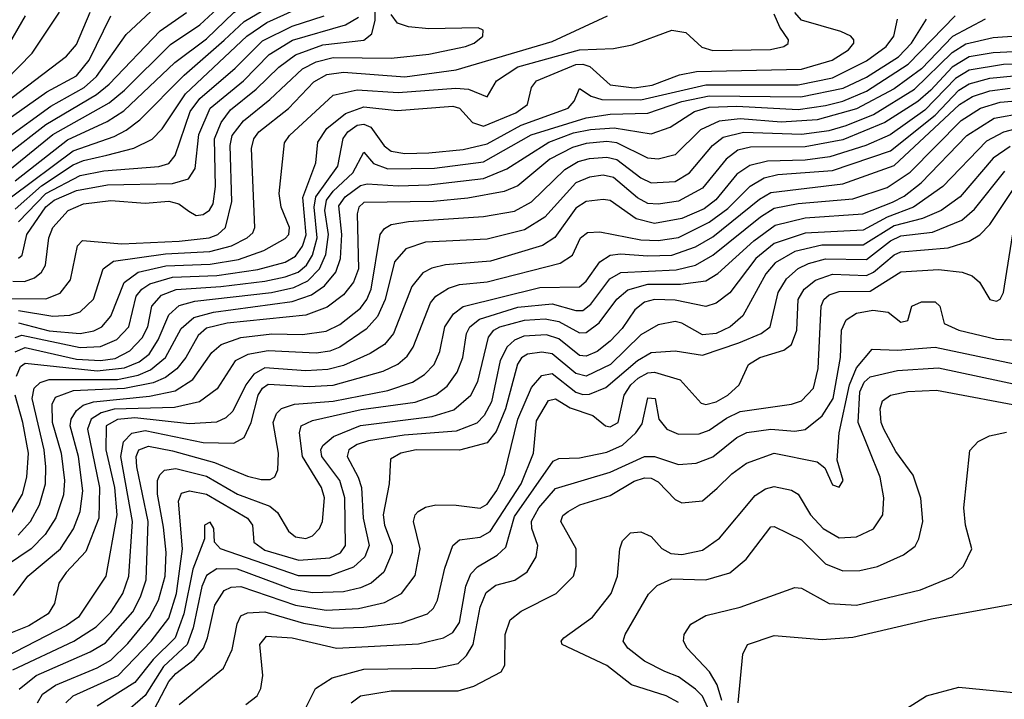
# Model space of a CAD drawing. Extents: x 997028 to 1115134, y 536408 to 618974.
# Tile 254 of 256: x 1047679 to 1050558, y 574435 to 576424. Entities that reach past the tile are written whole.
import ezdxf

# ---------------------------------------------------------------- set-up
doc = ezdxf.new("R2010")
doc.units = 0

msp = doc.modelspace()

# ---------------------------------------------------------------- linework, layer by layer
at = {"layer": '0CON10XD'}
for points in [[(1047665, 575951.8), (1047817.9, 576072.1), (1047934.7, 576125.3), (1047983.3, 576156.7), (1048132.1, 576297.9), (1048225, 576367.6), (1048304.8, 576445), (1048441.1, 576535), (1048466.4, 576563.6), (1048484, 576596), (1048519.2, 576775), (1048564.2, 576885), (1048561.4, 576915), (1048506.9, 576995), (1048498.3, 577055), (1048489.3, 577075), (1048462.8, 577095), (1048353, 577145), (1048302.1, 577175), (1048279.8, 577205), (1048280.2, 577235)], [(1047637.7, 576075), (1047770, 576170), (1047867.1, 576225), (1047902.8, 576257.2), (1047990.3, 576379.7), (1048118.6, 576501.4)], [(1047655, 575905.5), (1047835, 576040), (1047955, 576082.2), (1047989.9, 576100.1), (1048029.7, 576130.3), (1048159, 576261), (1048276.3, 576363.7), (1048335, 576418.3), (1048477.4, 576502.6)], [(1047655, 575989.3), (1047775, 576087.1), (1047939.8, 576180.2), (1047985, 576217), (1048119.1, 576350.9), (1048205, 576408.8), (1048281.4, 576478.6)], [(1047658.3, 575658.3), (1047692.7, 575657.3), (1047721.6, 575668.4), (1047741.9, 575685), (1047754, 575705), (1047763.8, 575785), (1047775.6, 575815), (1047820.2, 575865), (1047865, 575884.5), (1047944.8, 575894.8), (1048045, 575886.7), (1048115, 575892.7), (1048143.6, 575885), (1048172.8, 575862.8), (1048195, 575850.8), (1048215, 575853.7), (1048233.4, 575866.6), (1048244, 575885), (1048250.8, 575935), (1048248.5, 576075), (1048267.7, 576122.3), (1048295, 576159.4), (1048370.2, 576219.8), (1048436.2, 576285), (1048485, 576320.8), (1048565, 576349.8), (1048685, 576363.5), (1048707.8, 576382.2), (1048718, 576422), (1048716.5, 576476.5)], [(1047665, 575869.5), (1047742.3, 575937.7), (1047835, 575998.7), (1047865, 576011.8), (1047933, 576027), (1048012.5, 576047.5), (1048065.9, 576074.1), (1048095.4, 576104.6), (1048163.5, 576206.5), (1048343.1, 576375), (1048401, 576415), (1048511.4, 576465)], [(1047586.4, 576143.6), (1047815, 576316.8), (1047845, 576351.3), (1047884.5, 576445.5)], [(1047611.2, 576108.8), (1047758, 576212), (1047845, 576259.5), (1047881.5, 576305), (1047944.8, 576435)], [(1047621.8, 575608.2), (1047755, 575606.5), (1047796.6, 575623.4), (1047827.2, 575662.8), (1047848, 575762), (1047862.5, 575777.5), (1047977.4, 575767.4), (1048145, 575775.9), (1048232.3, 575785), (1048257.9, 575795), (1048280.4, 575815), (1048298.7, 575891.3), (1048294.4, 576055), (1048300.1, 576085), (1048332.7, 576127.3), (1048410.4, 576189.6), (1048505, 576279.6), (1048545, 576300.3), (1048595, 576312.6), (1048765, 576310.9), (1048875, 576322.8), (1048982.5, 576345), (1049007.5, 576355), (1049032.5, 576375), (1049033.3, 576393.3), (1049019.5, 576399.5), (1048875, 576396.3), (1048815, 576402.9), (1048783.7, 576413.7), (1048765, 576438.9)], [(1047635.6, 576245), (1047714.9, 576325.1), (1047794.8, 576445.2)], [(1047638.4, 576335), (1047695.7, 576435)], [(1047645, 576031.2), (1047755, 576116.4), (1047903.5, 576205), (1047939.7, 576235), (1048089.5, 576390.5), (1048166.2, 576445)], [(1047665, 575494.1), (1047685, 575500.4), (1047855.5, 575464.5), (1047915, 575466.9), (1047962.7, 575487.3), (1047997.7, 575525), (1048019.3, 575615), (1048035.2, 575635), (1048059.4, 575650.6), (1048125, 575670.3), (1048254.9, 575675.1), (1048375, 575692.9), (1048455, 575714.1), (1048485, 575731.3), (1048505, 575760.7), (1048516.3, 575793.7), (1048506.8, 575903.2), (1048544, 576005), (1048550.4, 576065), (1048576.8, 576105), (1048631.4, 576148.6), (1048685, 576168.2), (1048782.6, 576157.4), (1048945, 576170.7), (1048965, 576164.2), (1049002.4, 576122.4), (1049035, 576112.4), (1049129.1, 576150.9), (1049162.9, 576175), (1049174.7, 576225), (1049189.6, 576245), (1049305, 576292.6), (1049325, 576293.8), (1049346.1, 576286.1), (1049405, 576232.7), (1049475, 576224.5), (1049528, 576232), (1049607.6, 576262.4), (1049657.9, 576272.1), (1049965, 576278.6), (1050053.8, 576305), (1050102.4, 576335), (1050117.3, 576355), (1050117.5, 576365), (1050108.8, 576375), (1050079.2, 576389.2), (1049965, 576422.2), (1049945.2, 576445)], [(1047674, 574915), (1047710.5, 574955), (1047736.4, 575003.6), (1047754.3, 575065), (1047755.1, 575115), (1047750.1, 575165), (1047715.2, 575314.8), (1047721.1, 575345), (1047738.1, 575361.9), (1047765, 575370.3), (1047965, 575371), (1048025, 575383.2), (1048061.4, 575398.6), (1048105.1, 575435), (1048150.4, 575519.6), (1048188.2, 575551.8), (1048245, 575568.2), (1048475, 575598.5), (1048531.4, 575618.6), (1048570, 575645), (1048602.5, 575685), (1048616.8, 575725), (1048620.3, 575795), (1048611.5, 575878.5), (1048630.6, 575905), (1048675, 575938.1), (1048695, 575943), (1048785, 575937), (1048875, 575940), (1049035, 575959.3), (1049103.3, 575986.7), (1049225.3, 576065), (1049297.9, 576092.1), (1049347.8, 576102.2), (1049417.2, 576107.2), (1049525, 576089.4), (1049580.6, 576109.4), (1049651.2, 576155), (1049695, 576167.1), (1049775, 576170.4), (1049955, 576160.7), (1050035, 576172), (1050085, 576185.1), (1050155, 576214.3), (1050276.9, 576293.1), (1050414, 576435)], [(1047675, 575536.6), (1047765, 575513.3), (1047855, 575504.9), (1047895, 575512.7), (1047919.2, 575525), (1047945, 575556.1), (1047984.1, 575655), (1048025.1, 575684.9), (1048106.3, 575703.7), (1048235, 575708.2), (1048318.2, 575721.8), (1048392.3, 575747.7), (1048455, 575783.3), (1048465.2, 575795), (1048467.2, 575815), (1048442.7, 575875), (1048436.8, 575915), (1048452.9, 576062.9), (1048467.9, 576085), (1048595, 576202.3), (1048665, 576218.4), (1048785, 576210.3), (1048953.5, 576223.5), (1048990.5, 576220.5), (1049045, 576197.5), (1049072.4, 576245), (1049135, 576285.6), (1049315, 576335.6), (1049415, 576338.8), (1049469.8, 576350.2), (1049585, 576392.4), (1049626.4, 576386.4), (1049673.2, 576343.2), (1049705, 576333.4), (1049873.6, 576336.4), (1049912.5, 576345), (1049925.9, 576354.1), (1049926.2, 576365), (1049901.2, 576401.2), (1049885, 576439.3)], [(1047675, 575572.8), (1047775, 575556.1), (1047825, 575559.2), (1047855, 575568.4), (1047894, 575606), (1047923, 575695), (1047953.1, 575716.9), (1048105, 575738.4), (1048234.4, 575745.6), (1048297.7, 575762.3), (1048343.2, 575785), (1048359.9, 575800.1), (1048365.7, 575815), (1048356.5, 576046.5), (1048362.8, 576075), (1048377.7, 576095), (1048465, 576163.2), (1048538.6, 576241.4), (1048576.8, 576263.2), (1048625, 576270.4), (1048805, 576256.7), (1048955, 576276.5), (1049235, 576359.4), (1049396.9, 576435)], [(1047675, 575832.3), (1047754.7, 575915), (1047855, 575967.5), (1047925, 575981.5), (1048085, 575993.5), (1048115, 576002.5), (1048133.5, 576026.5), (1048177.1, 576155), (1048205, 576192.7), (1048308.8, 576281.2), (1048388.5, 576361.5), (1048475.7, 576404.3), (1048568.8, 576435)], [(1050501.2, 576425), (1050406, 576374), (1050315, 576279.4), (1050235, 576221.2), (1050125, 576162.3), (1050010.8, 576130.8), (1049905, 576124), (1049785, 576133.1), (1049723.9, 576126.1), (1049669, 576101), (1049595, 576027.6), (1049545, 576015.6), (1049515, 576018.5), (1049425, 576063.5), (1049395, 576067.1), (1049335, 576061.4), (1049295, 576049.3), (1049229, 576015), (1049135, 575937.8), (1049095, 575920.5), (1048988.8, 575901.2), (1048888.7, 575891.3), (1048685, 575888.8), (1048670, 575875), (1048665.5, 575855), (1048668.9, 575695), (1048654.4, 575655.6), (1048625, 575618.4), (1048577.6, 575582.4), (1048515, 575559.3), (1048284.7, 575535.3), (1048225, 575520.7), (1048200.4, 575499.6), (1048164.2, 575435), (1048138, 575402), (1048105, 575376.7), (1048069.2, 575360.8), (1047985.3, 575344.7), (1047835, 575337.1), (1047782.3, 575317.7), (1047772.8, 575297.2), (1047773.7, 575246.3), (1047800.2, 575155), (1047809.7, 575075), (1047806.3, 575033.7), (1047784.4, 574965.6), (1047753.2, 574916.8), (1047712.2, 574875), (1047533.8, 574755)], [(1047665, 575452), (1047695, 575464.4), (1047845, 575429.9), (1047915, 575425.9), (1047957.9, 575432.1), (1048001, 575455), (1048037, 575493), (1048053.2, 575525), (1048065.2, 575585), (1048092.8, 575617.2), (1048135.8, 575634.2), (1048266.9, 575643.1), (1048395, 575658.1), (1048455, 575671.1), (1048492.4, 575685), (1048517.1, 575705), (1048535.1, 575734.9), (1048548.3, 575785), (1048539.5, 575875), (1048544.7, 575905.3), (1048608.4, 575995), (1048624.3, 576075.7), (1048638.4, 576095), (1048665, 576114.6), (1048685, 576118.1), (1048705, 576108.8), (1048744.4, 576054.4), (1048765, 576039.1), (1048805, 576031.7), (1048875, 576033.9), (1048975, 576044.1), (1049045, 576060.7), (1049144.8, 576115), (1049282.4, 576165), (1049300, 576185), (1049315, 576222), (1049349.7, 576199.7), (1049380.4, 576190.4), (1049495, 576189.4), (1049685, 576232.8), (1049955, 576232.5), (1050055, 576252.9), (1050155, 576303.1), (1050212, 576345), (1050234.2, 576375), (1050245.3, 576425)], [(1047669.6, 575380.4), (1047680.9, 575409.1), (1047695, 575418.8), (1047905, 575396.5), (1047984.9, 575405.1), (1048027.8, 575422.2), (1048057.3, 575445), (1048083, 575487), (1048115, 575559.5), (1048145, 575587.7), (1048190.4, 575599.6), (1048414.8, 575625.2), (1048479.7, 575640.3), (1048521, 575659), (1048555.6, 575694.4), (1048573.7, 575736.3), (1048581.7, 575795), (1048570.9, 575865), (1048575.9, 575895), (1048595, 575921.5), (1048652.4, 575975), (1048684.6, 576035.4), (1048713, 576003), (1048755, 575987.2), (1048891.1, 575988.9), (1049035, 576007.8), (1049173.6, 576086.4), (1049335, 576136.2), (1049405, 576146.7), (1049515, 576149.7), (1049615, 576184), (1049695, 576201), (1049962.7, 576197.3), (1050086.7, 576223.3), (1050155, 576255.8), (1050247.8, 576315), (1050286.5, 576355), (1050330, 576425)], [(1047675, 575725.6), (1047685.3, 575735), (1047699.7, 575795), (1047755, 575876.4), (1047779.4, 575895), (1047845, 575924.1), (1047935, 575940.6), (1048125.8, 575944.2), (1048171.9, 575958.1), (1048191.5, 575988.5), (1048202.8, 576087.2), (1048235.8, 576164.2), (1048333.3, 576245), (1048408.1, 576321.9), (1048476.3, 576363.7), (1048631.3, 576408.7), (1048669.2, 576430.8)], [(1047660.9, 574739.1), (1047702.5, 574795), (1047797.7, 574875), (1047836.2, 574933.8), (1047855, 574984.4), (1047862.8, 575045), (1047850.6, 575145), (1047826.4, 575235), (1047829.4, 575255), (1047845, 575280.2), (1047864.5, 575295.5), (1047894.4, 575305.6), (1048058.4, 575321.6), (1048132.7, 575337.3), (1048185, 575370.7), (1048240.7, 575449.3), (1048267.2, 575472.8), (1048325, 575494.1), (1048415.6, 575504.4), (1048505, 575502.4), (1048575, 575512.6), (1048615, 575532), (1048675, 575579.8), (1048694, 575605), (1048706.1, 575635), (1048732.5, 575795), (1048745, 575812.3), (1048765, 575823.8), (1048815, 575832.6), (1049035, 575847.2), (1049125, 575862.9), (1049175, 575890.6), (1049272.2, 575985), (1049311.5, 576008.5), (1049345, 576017), (1049395, 576021.3), (1049424.3, 576014.3), (1049495, 575960.5), (1049525, 575946.1), (1049595, 575949.7), (1049636.6, 575975), (1049704.3, 576055.7), (1049735, 576079.4), (1049795, 576094.7), (1049965, 576088.2), (1050045, 576099.7), (1050095, 576113.6), (1050175, 576146.1), (1050295, 576219.9), (1050405, 576327.5), (1050445, 576353.2), (1050525, 576370.9), (1050705, 576384.5)], [(1050745, 576337.6), (1050525, 576326.2), (1050455, 576315.1), (1050405.1, 576285), (1050342.7, 576217.3), (1050305, 576184.5), (1050207.8, 576122.2), (1050085, 576072), (1049975, 576051.2), (1049815, 576050.1), (1049778.5, 576041.5), (1049744.2, 576015.8), (1049675, 575930.2), (1049605, 575892.4), (1049545, 575884), (1049515, 575886), (1049485, 575902.7), (1049415, 575961.6), (1049385, 575968.4), (1049345, 575963), (1049305, 575946.5), (1049214.5, 575845.5), (1049155, 575808.8), (1049045, 575781.5), (1048865, 575772.1), (1048807.4, 575752.6), (1048774.1, 575715), (1048747.6, 575605), (1048724.7, 575555.3), (1048692, 575518), (1048615.1, 575464.9), (1048585, 575453.4), (1048545, 575447.9), (1048404.9, 575455.1), (1048345.9, 575444.1), (1048308.4, 575425), (1048256.2, 575343.8), (1048204.6, 575305.4), (1048131.3, 575288.7), (1047955, 575284), (1047916.4, 575273.6), (1047887.8, 575255), (1047877.1, 575225), (1047911.8, 575055), (1047910.1, 574965), (1047872.4, 574867.6), (1047814.1, 574805.9), (1047792.7, 574775), (1047780.8, 574715), (1047762.1, 574685), (1047705, 574649.7), (1047622.9, 574617.1)], [(1050795, 576300.3), (1050555, 576291.9), (1050454.6, 576275.4), (1050415, 576251.4), (1050325, 576158.3), (1050223.7, 576086.3), (1050152.4, 576055), (1050047.7, 576022.3), (1049975, 576012.8), (1049865, 576009.1), (1049813.1, 575996.9), (1049775, 575971.5), (1049713.6, 575896.4), (1049679.6, 575870.4), (1049615, 575842.1), (1049535, 575827.4), (1049480.8, 575840.8), (1049405, 575894), (1049385, 575897.6), (1049335, 575892), (1049305, 575871.7), (1049243.6, 575786.4), (1049206.8, 575763.2), (1049055, 575716.7), (1048923.9, 575706.1), (1048883.7, 575696.3), (1048857.5, 575682.5), (1048825, 575642.9), (1048772, 575505), (1048745, 575473.3), (1048703.1, 575446.9), (1048625, 575411.4), (1048579.6, 575400.4), (1048515, 575396.5), (1048395, 575405.1), (1048363.3, 575386.7), (1048339.3, 575355), (1048302.1, 575277.9), (1048281.3, 575258.7), (1048253.9, 575246.1), (1048175, 575240.6), (1048015, 575258.7), (1047965, 575254.1), (1047931.6, 575235), (1047930.5, 575165), (1047955.7, 575055), (1047962.6, 574975), (1047930.5, 574795), (1047850.4, 574675), (1047815, 574650.7), (1047605, 574542.8)], [(1047658.7, 574521.3), (1047836.8, 574605), (1047902.5, 574647.5), (1047945, 574690.2), (1047980.1, 574745), (1047997.4, 574795), (1048008.1, 574955), (1047974.7, 575145), (1047981.8, 575188.2), (1048006.4, 575213.6), (1048045, 575221.4), (1048215, 575186.7), (1048305, 575184.3), (1048335, 575200.7), (1048355.4, 575244.6), (1048375.7, 575325), (1048388.4, 575345), (1048405, 575356.9), (1048525, 575350.7), (1048595, 575353.7), (1048741.5, 575395), (1048784.6, 575415.4), (1048811.4, 575438.6), (1048829.1, 575465), (1048879.3, 575595), (1048895.3, 575615), (1048932, 575638), (1048965, 575648.3), (1049045, 575656.6), (1049258.8, 575711.2), (1049294.7, 575735), (1049318.2, 575785), (1049338.7, 575801.3), (1049375, 575802.4), (1049495, 575779.3), (1049545, 575777.7), (1049605, 575786.4), (1049695, 575831.2), (1049748.8, 575871.2), (1049814, 575936), (1049855, 575960.9), (1049895, 575970.6), (1050055, 575982.3), (1050225, 576039.4), (1050355, 576144.3), (1050425, 576217.7), (1050455, 576235.7), (1050515, 576252.2), (1050585, 576259.5)], [(1047677.2, 574465), (1047727.1, 574505), (1047885, 574574), (1047929.4, 574600.6), (1048009.1, 574690.9), (1048032.2, 574735), (1048047.9, 574785), (1048053.8, 574955), (1048020.9, 575115), (1048019, 575145), (1048026.8, 575165), (1048055, 575175.4), (1048125, 575161.6), (1048247.8, 575127.8), (1048345, 575087.5), (1048385, 575078.1), (1048411.4, 575078.6), (1048425, 575085.6), (1048433.6, 575106.4), (1048435.5, 575155), (1048420, 575245), (1048429.1, 575270.9), (1048444.2, 575285.8), (1048481.7, 575298.3), (1048595, 575307.2), (1048755, 575338.6), (1048827.3, 575362.7), (1048862.5, 575385), (1048890.2, 575415), (1048907.4, 575452.6), (1048921.5, 575525), (1048946.8, 575563.2), (1048975, 575584.1), (1049199.7, 575640.3), (1049315, 575642), (1049335, 575658.9), (1049375.1, 575714.9), (1049405, 575734.5), (1049435, 575738.7), (1049515, 575732.1), (1049585.5, 575734.5), (1049655, 575758.8), (1049705, 575788.4), (1049841.9, 575898.1), (1049875, 575918.2), (1050085, 575943.2), (1050235, 575996.4), (1050426.4, 576175), (1050465, 576198.4), (1050515, 576215.1), (1050575, 576223.3)], [(1047730.4, 574425), (1047745, 574449.6), (1047783.2, 574476.8), (1047905, 574526.9), (1047945, 574549.4), (1047995, 574598.3), (1048058.1, 574675), (1048084.3, 574725), (1048104.3, 574795), (1048106.4, 574865), (1048098.9, 574938.9), (1048081.6, 575035), (1048081.7, 575075), (1048088.2, 575091.8), (1048102.2, 575105), (1048135, 575110.3), (1048225, 575088), (1048315, 575035.4), (1048409.8, 574999.8), (1048431.9, 574981.9), (1048465, 574926.7), (1048485, 574910.6), (1048515, 574905.9), (1048535, 574913.3), (1048555, 574934.5), (1048564.3, 574955), (1048569.8, 575025), (1048560.8, 575055), (1048505.7, 575145), (1048496.7, 575215), (1048501.6, 575235), (1048535, 575251), (1048677.3, 575282.7), (1048835, 575304.4), (1048895, 575325.9), (1048928.6, 575351.4), (1048957.8, 575392.2), (1048974.5, 575435), (1048985.2, 575505.2), (1048994.7, 575525.3), (1049022.7, 575547.3), (1049135, 575582), (1049235, 575592.3), (1049305, 575572.4), (1049325, 575572.5), (1049348.5, 575591.5), (1049404.5, 575665.5), (1049435.8, 575684.2), (1049598.4, 575691.6), (1049654.5, 575705.5), (1049705.7, 575734.3), (1049845, 575846.7), (1049885, 575871.9), (1049955, 575885.6), (1050115, 575899.6), (1050215, 575932.6), (1050282.2, 575977.8), (1050431.8, 576128.2), (1050487.6, 576165), (1050545, 576182.6), (1050625, 576188.8)], [(1047813.1, 574425), (1047835, 574445.5), (1047966.7, 574505), (1048063.2, 574605), (1048115, 574672.9), (1048137.2, 574745), (1048154.2, 574875), (1048143.3, 575015), (1048152, 575038), (1048175.2, 575044.8), (1048225, 575035.4), (1048345, 574965.2), (1048359.4, 574945), (1048363.4, 574895), (1048395, 574871.1), (1048495, 574842.3), (1048585, 574848.8), (1048616.1, 574863.9), (1048631.6, 574885), (1048629.6, 575025), (1048614.9, 575074.9), (1048561.9, 575145), (1048559.5, 575165), (1048565, 575177.7), (1048595.9, 575204.1), (1048675, 575236.6), (1048885, 575262.7), (1048947.7, 575282.3), (1048997.8, 575325), (1049018.6, 575365), (1049049.6, 575495), (1049065.1, 575514.9), (1049082.9, 575525), (1049155, 575544.7), (1049215, 575548), (1049255, 575540.1), (1049315, 575507.6), (1049335, 575508.5), (1049373.3, 575536.7), (1049424.3, 575605.7), (1049457.1, 575632.9), (1049515, 575649.7), (1049610.7, 575649.3), (1049685, 575659), (1049719.6, 575680.4), (1049825, 575776.8), (1049887.5, 575822.5), (1049975, 575843.8), (1050144.3, 575855.7), (1050230.6, 575889.4), (1050265, 575907.2), (1050314.3, 575945.7), (1050448.3, 576085), (1050528.2, 576135), (1050615, 576150.8)], [(1050615, 576110.4), (1050555.3, 576094.7), (1050505, 576067.9), (1050377.3, 575935), (1050291.6, 575875), (1050214.6, 575845.4), (1050145, 575807.9), (1049975, 575799.3), (1049885, 575768.9), (1049830.6, 575725), (1049755.4, 575624.6), (1049715, 575593.8), (1049685, 575584.8), (1049595, 575603.2), (1049535, 575605.1), (1049505, 575597.4), (1049477.4, 575575), (1049440, 575520), (1049405, 575482.5), (1049367, 575453), (1049335, 575438.6), (1049315, 575441.1), (1049255, 575489.6), (1049219, 575501), (1049152.4, 575497.6), (1049125, 575485.5), (1049103.5, 575466.5), (1049083.8, 575426.2), (1049058.3, 575305), (1049037, 575265), (1049015, 575243.3), (1048955, 575219.5), (1048802.6, 575207.4), (1048698.6, 575191.4), (1048665, 575180.4), (1048641.1, 575165), (1048635.7, 575145), (1048668.7, 575085), (1048678.3, 575055), (1048683.2, 574965), (1048700.3, 574885), (1048688, 574852), (1048655, 574821.9), (1048585, 574795.9), (1048493.4, 574796.6), (1048265.9, 574875), (1048247.7, 574895), (1048246.2, 574935), (1048235, 574952.9), (1048218.6, 574945), (1048218.9, 574905), (1048185, 574816), (1048158.8, 574685), (1048133.4, 574615), (1048068.9, 574551.1), (1048015.3, 574484.7), (1047904.9, 574415.1)], [(1050575, 576052.1), (1050525, 576018.5), (1050428, 575905), (1050372.5, 575865), (1050318, 575842), (1050235, 575820.8), (1050145, 575763.4), (1050023.7, 575763.7), (1049944.9, 575745.1), (1049887.6, 575712.4), (1049860, 575680), (1049792.5, 575557.5), (1049755.9, 575525), (1049715, 575505.1), (1049675, 575501), (1049615, 575535.5), (1049595, 575540.8), (1049545, 575530.4), (1049495, 575501.2), (1049405.6, 575414.4), (1049335, 575380.1), (1049305, 575388.5), (1049235, 575446.2), (1049205, 575451), (1049163.2, 575445), (1049146.1, 575433.9), (1049134, 575416), (1049099.4, 575285), (1049071.3, 575218.7), (1049045, 575185.2), (1048965, 575163.9), (1048838, 575165), (1048792.9, 575155), (1048762.4, 575137.6), (1048758.8, 575065), (1048741.5, 574975), (1048745.5, 574945), (1048767.5, 574885), (1048767.2, 574865), (1048742.9, 574807.1), (1048705.9, 574775), (1048675, 574761), (1048625, 574749.6), (1048535, 574746.3), (1048475, 574756.4), (1048315, 574815.5), (1048255, 574816.9), (1048225, 574797.5), (1048210.9, 574765), (1048185.9, 574644.1), (1048168, 574595), (1048098.9, 574531.1), (1048045, 574446.3), (1047980.6, 574389.4)], [(1048071.5, 574405), (1048115, 574486.9), (1048135, 574510.7), (1048188.6, 574551.4), (1048215.5, 574585), (1048227.7, 574615), (1048249.4, 574710.6), (1048276.9, 574753.1), (1048296.6, 574763.4), (1048325, 574765.4), (1048485, 574710.4), (1048575, 574695.6), (1048669.5, 574700.5), (1048745, 574718.3), (1048795.3, 574745), (1048835, 574796.9), (1048849.8, 574875), (1048829.7, 574955), (1048834.6, 574975), (1048843.8, 574985), (1048865, 574997.6), (1048895, 575003.7), (1048955, 575003.5), (1049025, 574994.2), (1049045, 575005.8), (1049073.8, 575046.2), (1049096.3, 575095), (1049134.9, 575255), (1049175, 575347.8), (1049205, 575382.7), (1049235, 575388.3), (1049305, 575333.8), (1049325, 575326.7), (1049345, 575327.6), (1049392.5, 575347.5), (1049485, 575426.3), (1049525, 575449.7), (1049595, 575454.3), (1049675, 575442), (1049781.6, 575478.4), (1049846.9, 575505), (1049873.2, 575525), (1049896.5, 575625), (1049920.6, 575665), (1049955, 575695.5), (1049985, 575710.5), (1050035, 575723.8), (1050155, 575722.2), (1050225, 575776.2), (1050255, 575790.6), (1050347.9, 575802.1), (1050433.2, 575836.8), (1050470.7, 575869.3), (1050559.3, 575980.7)], [(1048145, 574419.4), (1048274.3, 574525.7), (1048299.7, 574580.3), (1048314, 574656), (1048325, 574679.2), (1048345, 574688.3), (1048395, 574691.2), (1048508.1, 574658.1), (1048595, 574643.3), (1048685, 574645.7), (1048795, 574659.2), (1048871.2, 574685), (1048888.3, 574701.7), (1048900.2, 574725), (1048921.3, 574818.7), (1048944.8, 574885.2), (1048965, 574901.2), (1049025, 574909.2), (1049054.4, 574925.6), (1049144.6, 575065), (1049180.9, 575155), (1049189.9, 575249.9), (1049225, 575309.5), (1049245, 575314.3), (1049288.2, 575288.2), (1049354, 575265), (1049391.5, 575235), (1049405, 575231.9), (1049428.1, 575245), (1049446.2, 575325), (1049465.1, 575354.9), (1049486.7, 575375), (1049515, 575389.9), (1049535, 575392.2), (1049609.8, 575370.2), (1049671.6, 575301.6), (1049685, 575297.7), (1049715, 575305.2), (1049749.1, 575325), (1049782.3, 575355), (1049809.4, 575415), (1049843.1, 575435), (1049913.1, 575456.9), (1049935, 575473.5), (1049950.4, 575515), (1049954.5, 575605), (1049971.9, 575635), (1050005, 575660.9), (1050055, 575678.9), (1050155, 575675.4), (1050175, 575685.1), (1050235, 575735.4), (1050255, 575743.8), (1050393.6, 575756.4), (1050454.9, 575775.1), (1050485.7, 575794.3), (1050515, 575824.2), (1050595, 575944)], [(1048339.7, 574420.3), (1048373.3, 574445), (1048383.4, 574466.6), (1048389.1, 574505), (1048380.4, 574595), (1048400.6, 574619.4), (1048475, 574614.5), (1048605, 574584.8), (1048845, 574597), (1048918.1, 574615), (1048945, 574630.6), (1048965, 574660), (1048983.5, 574766.5), (1048997.8, 574802.2), (1049016.9, 574823.1), (1049075, 574856.9), (1049099.7, 574880.3), (1049125, 574970), (1049238.6, 575131.4), (1049255, 575139.8), (1049315, 575141.9), (1049395, 575157.9), (1049441, 575179), (1049480.2, 575215), (1049498.8, 575241.2), (1049515, 575317.1), (1049536.5, 575315), (1049546.9, 575255), (1049570.4, 575225), (1049605, 575210.4), (1049665, 575211.5), (1049695, 575222.7), (1049745, 575257.7), (1049785, 575276.9), (1049935, 575298.3), (1049965, 575308.6), (1049999.5, 575345), (1050012.9, 575402.9), (1050021.9, 575585), (1050030.2, 575605), (1050045, 575618.1), (1050075, 575627.8), (1050165, 575629.6), (1050255, 575686.2), (1050365, 575692.1), (1050434.4, 575684.4), (1050464, 575674), (1050485.2, 575655.2), (1050515, 575604.5), (1050535, 575600), (1050545, 575605.8), (1050555.5, 575625), (1050585.5, 575815)], [(1048505, 574390.5), (1048543.3, 574466.7), (1048592.1, 574497.9), (1048685, 574523.1), (1048895, 574526), (1048960.2, 574539.8), (1048985, 574563.5), (1049004.3, 574595.7), (1049024.6, 574705), (1049042.3, 574747.7), (1049071.1, 574768.9), (1049126.3, 574783.7), (1049162.1, 574807.9), (1049188.3, 574851.7), (1049193.8, 574885), (1049175.9, 574935), (1049175, 574956.7), (1049196.1, 574995), (1049245, 575051.5), (1049405, 575099.9), (1049505, 575145.5), (1049535, 575145.9), (1049605, 575122.3), (1049656.4, 575126.4), (1049705, 575144.8), (1049775, 575200.9), (1049805, 575215.6), (1049874.5, 575225.5), (1049945, 575219.1), (1049975.7, 575224.3), (1050025, 575264.3), (1050057.5, 575315), (1050078.3, 575435), (1050081.4, 575515), (1050095.2, 575545), (1050125, 575565.2), (1050173.4, 575573.4), (1050217.7, 575567.7), (1050255, 575538.8), (1050275, 575543.8), (1050286.7, 575585), (1050315, 575597.8), (1050355, 575597.8), (1050369.2, 575585), (1050382, 575535), (1050424.3, 575515), (1050535, 575488.5), (1050595, 575485.6)], [(1048648, 574425), (1048674.8, 574445.2), (1048765, 574459.7), (1048960.2, 574459.8), (1049006.2, 574473.8), (1049086, 574515), (1049096.9, 574535), (1049097.6, 574625), (1049112.8, 574667.2), (1049145, 574692.8), (1049247.5, 574745), (1049297.7, 574795), (1049305.3, 574824.7), (1049305.9, 574875), (1049260.4, 574955), (1049267.1, 574972.9), (1049282.1, 574985), (1049316.3, 575003.7), (1049405, 575031.2), (1049475, 575072.9), (1049505, 575083), (1049525, 575081.9), (1049545, 575071.7), (1049595, 575020), (1049615, 575010), (1049675, 575015.5), (1049717.6, 575052.4), (1049761.2, 575095), (1049804, 575126), (1049885, 575155.2), (1050010.2, 575130.2), (1050032.6, 575112.6), (1050055, 575062.5), (1050075, 575056), (1050086.5, 575075), (1050068.9, 575135), (1050074.4, 575215), (1050104.9, 575355.1), (1050125.3, 575404.7), (1050170.8, 575459.2), (1050245, 575456.8), (1050355, 575465.1), (1050605, 575412.3)], [(1049605, 574426.1), (1049568.9, 574445), (1049467.5, 574477.5), (1049395, 574533.7), (1049264.4, 574595), (1049262.2, 574605), (1049269.4, 574615), (1049353.8, 574675), (1049407.8, 574745), (1049426.4, 574795), (1049433.6, 574875), (1049441.4, 574898.6), (1049465, 574921.9), (1049495, 574925.5), (1049525, 574910.9), (1049556.2, 574876.2), (1049582, 574862), (1049615, 574858.3), (1049675, 574871.4), (1049725, 574906.7), (1049828.7, 575031.3), (1049859.3, 575050.7), (1049885, 575057.3), (1049935, 575047.2), (1049955, 575035.4), (1049990.5, 574975), (1050027.5, 574935), (1050075, 574907.9), (1050125, 574910.6), (1050175, 574933.9), (1050202.2, 574975), (1050204.8, 575025), (1050194.1, 575085), (1050129.9, 575245), (1050134.7, 575335), (1050147.5, 575362.5), (1050165, 575379), (1050245, 575397.1), (1050365, 575404.8), (1050735, 575325.6)], [(1049565, 574516.6), (1049505, 574546.2), (1049456.6, 574585), (1049443.4, 574605), (1049448.8, 574625), (1049517.2, 574742.8), (1049542.3, 574767.7), (1049585, 574788), (1049685, 574784.3), (1049754.8, 574805.2), (1049802.9, 574845), (1049875, 574939.5), (1049885, 574940.9), (1049965, 574901.9), (1050035, 574831.7), (1050085, 574810.5), (1050135, 574811.7), (1050186.4, 574823.6), (1050262.7, 574857.3), (1050296.8, 574883.2), (1050307.9, 574905), (1050319.1, 574955), (1050313.4, 575023.4), (1050291, 575091), (1050240.2, 575160.2), (1050204.8, 575225), (1050197.3, 575245), (1050194.7, 575284.7), (1050201.2, 575308.8), (1050225, 575325.2), (1050275.2, 575335.2), (1050359.2, 575339.2), (1050628.8, 575288.8)], [(1047640.2, 574955), (1047686.4, 575035), (1047699.9, 575085), (1047703.9, 575155), (1047688.2, 575245), (1047665.5, 575325)], [(1049731.1, 574431.1), (1049717.7, 574477.7), (1049695.1, 574515.1), (1049630.3, 574585), (1049619.2, 574605), (1049621.8, 574625), (1049640.6, 574655), (1049685, 574680), (1049785, 574704.2), (1049945, 574761.8), (1049965, 574760.4), (1050045, 574715.3), (1050125, 574710.8), (1050312.5, 574755), (1050405, 574793.2), (1050438.5, 574825), (1050462.5, 574875), (1050444.1, 574945), (1050439.1, 574995), (1050456.7, 575163.3), (1050480.8, 575189.2), (1050513.9, 575206.1), (1050563.5, 575216.5)], [(1049779.8, 574425), (1049793, 574567), (1049807.1, 574595), (1049885, 574621.6), (1050025, 574610), (1050115, 574617.1), (1050345, 574670.2), (1050585, 574714.2)], [(1049690.4, 574410.4), (1049675, 574444.7), (1049655, 574464.8), (1049605, 574500.6), (1049565, 574516.6)], [(1050195, 574359.4), (1050330, 574445), (1050425, 574470.8), (1050605, 574452.6), (1050638.7, 574438.7), (1050688, 574402)]]:
    msp.add_lwpolyline(points, dxfattribs=at)

doc.saveas('drawing.dxf')
